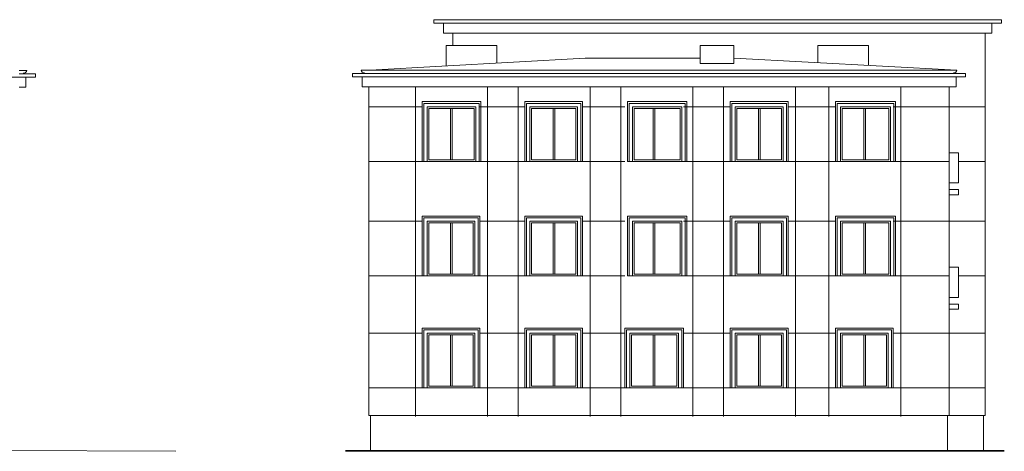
# Model space of a CAD drawing. Header units: metres. Extents: x 7506757 to 756746378, y 5735207 to 582114514.
# Tile 226 of 256: x 7542529 to 7571872, y 5992556 to 6005406. Entities that reach past the tile are written whole.
import ezdxf

# ---------------------------------------------------------------- set-up
doc = ezdxf.new("R2010")
doc.units = ezdxf.units.M
doc.header["$MEASUREMENT"] = 0
for name, color, linetype, lineweight in [('M_OCIANA1', 7, 'CONTINUOUS', 13), ('M_OCIANA101', 252, 'CONTINUOUS', 13), ('M_OCIANA7', 7, 'CONTINUOUS', 35)]:
    doc.layers.add(name, color=color, linetype=linetype, lineweight=lineweight)

msp = doc.modelspace()

# ---------------------------------------------------------------- linework, layer by layer
at = {"layer": 'M_OCIANA1', "linetype": 'Continuous'}
for p, q in [((7554869.8, 6005306.1), (7554869.8, 6005406.1)), ((7554869.8, 6005406.1), (7555355.4, 6005406.1)), ((7555155.4, 6005306.1), (7554869.8, 6005306.1)), ((7555155.4, 6005006.1), (7555155.4, 6005306.1)), ((7555155.4, 6005306.1), (7571503.1, 6005306.1)), ((7555355.4, 6005406.1), (7571303.1, 6005406.1)), ((7571788.7, 6005406.1), (7571303.1, 6005406.1)), ((7571503.1, 6005006.1), (7571503.1, 6005306.1)), ((7571503.1, 6005306.1), (7571788.7, 6005306.1)), ((7571788.7, 6005306.1), (7571788.7, 6005406.1)), ((7555355.4, 6005006.1), (7555155.4, 6005006.1)), ((7555355.4, 6005006.1), (7571303.1, 6005006.1)), ((7555433.1, 6005006.1), (7555433.1, 6004642.3)), ((7555433.1, 6004642.3), (7555433.1, 6005006.1)), ((7571303.1, 6005006.1), (7571503.1, 6005006.1)), ((7571303.1, 5993626.1), (7571303.1, 6005006.1)), ((7555243.1, 6004642.3), (7556748, 6004642.3)), ((7555243.1, 6004033), (7555243.1, 6004642.3)), ((7556748, 6004117.2), (7556748, 6004642.3)), ((7562804.1, 6004642.3), (7563808.9, 6004642.3)), ((7562804.1, 6004104.3), (7562804.1, 6004642.3)), ((7563808.9, 6004104.3), (7563808.9, 6004642.3)), ((7566319.6, 6004642.3), (7567824.5, 6004642.3)), ((7566319.6, 6004127.1), (7566319.6, 6004642.3)), ((7567824.5, 6004046.8), (7567824.5, 6004642.3)), ((7559378.1, 6004264.3), (7552976.2, 6003906.1)), ((7559378.1, 6004264.3), (7562804.1, 6004264.3)), ((7563808.9, 6004104.3), (7562804.1, 6004104.3)), ((7563808.9, 6004261.1), (7570461.3, 6003906.1)), ((7542511.4, 6003896.1), (7542739.5, 6003896.1)), ((7542997, 6003796.1), (7542511.4, 6003796.1)), ((7542997, 6003696.1), (7542997, 6003796.1)), ((7552447.5, 6003806.1), (7552933.1, 6003806.1)), ((7552447.5, 6003706.1), (7552447.5, 6003806.1)), ((7552933.1, 6003906.1), (7552705, 6003906.1)), ((7552933.1, 6003906.1), (7570233.1, 6003906.1)), ((7552933.1, 6003806.1), (7570233.1, 6003806.1)), ((7570233.1, 6003906.1), (7570461.3, 6003906.1)), ((7570718.7, 6003806.1), (7570233.1, 6003806.1)), ((7570718.7, 6003706.1), (7570718.7, 6003806.1)), ((7542711.4, 6003696.1), (7534401.4, 6003696.1)), ((7542711.4, 6003396.1), (7542711.4, 6003696.1)), ((7542711.4, 6003696.1), (7542997, 6003696.1)), ((7552733.1, 6003706.1), (7552447.5, 6003706.1)), ((7552733.1, 6003406.1), (7552733.1, 6003706.1)), ((7552733.1, 6003706.1), (7570433.1, 6003706.1)), ((7570433.1, 6003406.1), (7570433.1, 6003706.1)), ((7570433.1, 6003706.1), (7570718.7, 6003706.1)), ((7542511.4, 6003396.1), (7542711.4, 6003396.1)), ((7552933.1, 6003406.1), (7552733.1, 6003406.1)), ((7552933.1, 5993626.1), (7552933.1, 6003406.1)), ((7552933.1, 6003406.1), (7570233.1, 6003406.1)), ((7552933.1, 5993626.1), (7552933.1, 6003406.1)), ((7570233.1, 6003406.1), (7570433.1, 6003406.1)), ((7570233.1, 5993626.1), (7570233.1, 6003406.1)), ((7554523.1, 6002966.1), (7556273.1, 6002966.1)), ((7554523.1, 6001186.1), (7554523.1, 6002966.1)), ((7554573.1, 6001186.1), (7554573.1, 6002916.1)), ((7554573.1, 6002916.1), (7556223.1, 6002916.1)), ((7556223.1, 6001186.1), (7556223.1, 6002916.1)), ((7556273.1, 6001186.1), (7556273.1, 6002966.1)), ((7557583.1, 6002966.1), (7559303.1, 6002966.1)), ((7557583.1, 6001186.1), (7557583.1, 6002966.1)), ((7557633.1, 6001186.1), (7557633.1, 6002916.1)), ((7557633.1, 6002916.1), (7559253.1, 6002916.1)), ((7559253.1, 6001186.1), (7559253.1, 6002916.1)), ((7559303.1, 6001186.1), (7559303.1, 6002966.1)), ((7560643.1, 6002966.1), (7562413.1, 6002966.1)), ((7560643.1, 6001186.1), (7560643.1, 6002966.1)), ((7560693.1, 6001186.1), (7560693.1, 6002916.1)), ((7560693.1, 6002916.1), (7562363.1, 6002916.1)), ((7562363.1, 6001186.1), (7562363.1, 6002916.1)), ((7562413.1, 6001186.1), (7562413.1, 6002966.1)), ((7563703.1, 6002966.1), (7565433.1, 6002966.1)), ((7563703.1, 6001186.1), (7563703.1, 6002966.1)), ((7563753.1, 6001186.1), (7563753.1, 6002916.1)), ((7563753.1, 6002916.1), (7565383.1, 6002916.1)), ((7565383.1, 6001186.1), (7565383.1, 6002916.1)), ((7565433.1, 6001186.1), (7565433.1, 6002966.1)), ((7566843.1, 6002966.1), (7568633.1, 6002966.1)), ((7566843.1, 6001186.1), (7566843.1, 6002966.1)), ((7566893.1, 6001186.1), (7566893.1, 6002916.1)), ((7566893.1, 6002916.1), (7568583.1, 6002916.1)), ((7568583.1, 6001186.1), (7568583.1, 6002916.1)), ((7568633.1, 6001186.1), (7568633.1, 6002966.1)), ((7554673.1, 6001186.1), (7554673.1, 6002816.1)), ((7554673.1, 6002816.1), (7556123.1, 6002816.1)), ((7554723.1, 6001236.1), (7554723.1, 6002766.1)), ((7554723.1, 6002766.1), (7556073.1, 6002766.1)), ((7555363.1, 6001236.1), (7555363.1, 6002766.1)), ((7555413.1, 6001236.1), (7555413.1, 6002766.1)), ((7556073.1, 6001236.1), (7556073.1, 6002766.1)), ((7556123.1, 6001186.1), (7556123.1, 6002816.1)), ((7557733.1, 6001186.1), (7557733.1, 6002816.1)), ((7557733.1, 6002816.1), (7559153.1, 6002816.1)), ((7557783.1, 6001236.1), (7557783.1, 6002766.1)), ((7557783.1, 6002766.1), (7559103.1, 6002766.1)), ((7558423.1, 6001236.1), (7558423.1, 6002766.1)), ((7558473.1, 6001236.1), (7558473.1, 6002766.1)), ((7559103.1, 6001236.1), (7559103.1, 6002766.1)), ((7559153.1, 6001186.1), (7559153.1, 6002816.1)), ((7560793.1, 6001186.1), (7560793.1, 6002816.1)), ((7560793.1, 6002816.1), (7562263.1, 6002816.1)), ((7560843.1, 6001236.1), (7560843.1, 6002766.1)), ((7560843.1, 6002766.1), (7562213.1, 6002766.1)), ((7561403.8, 6001236.1), (7561403.8, 6002766.1)), ((7561453.8, 6001236.1), (7561453.8, 6002766.1)), ((7562213.1, 6001236.1), (7562213.1, 6002766.1)), ((7562263.1, 6001186.1), (7562263.1, 6002816.1)), ((7563853.1, 6001186.1), (7563853.1, 6002816.1)), ((7563853.1, 6002816.1), (7565283.1, 6002816.1)), ((7563903.1, 6001236.1), (7563903.1, 6002766.1)), ((7563903.1, 6002766.1), (7565233.1, 6002766.1)), ((7564543.1, 6001236.1), (7564543.1, 6002766.1)), ((7564593.1, 6001236.1), (7564593.1, 6002766.1)), ((7565233.1, 6001236.1), (7565233.1, 6002766.1)), ((7565283.1, 6001186.1), (7565283.1, 6002816.1)), ((7566993.1, 6001186.1), (7566993.1, 6002816.1)), ((7566993.1, 6002816.1), (7568483.1, 6002816.1)), ((7567043.1, 6001236.1), (7567043.1, 6002766.1)), ((7567043.1, 6002766.1), (7568433.1, 6002766.1)), ((7567683.1, 6001236.1), (7567683.1, 6002766.1)), ((7567733.1, 6001236.1), (7567733.1, 6002766.1)), ((7568433.1, 6001236.1), (7568433.1, 6002766.1)), ((7568483.1, 6001186.1), (7568483.1, 6002816.1)), ((7570503.1, 6001446.1), (7570233.1, 6001446.1)), ((7570503.1, 6000546.1), (7570503.1, 6001446.1)), ((7554523.1, 6001186.1), (7556273.1, 6001186.1)), ((7554673.1, 6001186.1), (7556123.1, 6001186.1)), ((7554723.1, 6001236.1), (7556073.1, 6001236.1)), ((7557583.1, 6001186.1), (7559303.1, 6001186.1)), ((7557733.1, 6001186.1), (7559153.1, 6001186.1)), ((7557783.1, 6001236.1), (7559103.1, 6001236.1)), ((7560643.1, 6001186.1), (7562413.1, 6001186.1)), ((7560793.1, 6001186.1), (7562263.1, 6001186.1)), ((7560843.1, 6001236.1), (7562213.1, 6001236.1)), ((7563703.1, 6001186.1), (7565433.1, 6001186.1)), ((7563853.1, 6001186.1), (7565283.1, 6001186.1)), ((7563903.1, 6001236.1), (7565233.1, 6001236.1)), ((7566843.1, 6001186.1), (7568633.1, 6001186.1)), ((7566993.1, 6001186.1), (7568483.1, 6001186.1)), ((7567043.1, 6001236.1), (7568433.1, 6001236.1)), ((7570503.1, 6000546.1), (7570233.1, 6000546.1)), ((7570503.1, 6000346.1), (7570233.1, 6000346.1)), ((7570503.1, 6000196.1), (7570503.1, 6000346.1)), ((7570503.1, 6000196.1), (7570233.1, 6000196.1)), ((7554523.1, 5999556.1), (7556243.1, 5999556.1)), ((7554523.1, 5997776.1), (7554523.1, 5999556.1)), ((7554573.1, 5997776.1), (7554573.1, 5999506.1)), ((7554573.1, 5999506.1), (7556193.1, 5999506.1)), ((7554673.1, 5997776.1), (7554673.1, 5999406.1)), ((7554673.1, 5999406.1), (7556093.1, 5999406.1)), ((7556093.1, 5997776.1), (7556093.1, 5999406.1)), ((7556193.1, 5997776.1), (7556193.1, 5999506.1)), ((7556243.1, 5997776.1), (7556243.1, 5999556.1)), ((7557583.1, 5999556.1), (7559303.1, 5999556.1)), ((7557583.1, 5997776.1), (7557583.1, 5999556.1)), ((7557633.1, 5997776.1), (7557633.1, 5999506.1)), ((7557633.1, 5999506.1), (7559253.1, 5999506.1)), ((7557733.1, 5997776.1), (7557733.1, 5999406.1)), ((7557733.1, 5999406.1), (7559153.1, 5999406.1)), ((7559153.1, 5997776.1), (7559153.1, 5999406.1)), ((7559253.1, 5997776.1), (7559253.1, 5999506.1)), ((7559303.1, 5997776.1), (7559303.1, 5999556.1)), ((7560643.1, 5999556.1), (7562413.1, 5999556.1)), ((7560643.1, 5997776.1), (7560643.1, 5999556.1)), ((7560693.1, 5997776.1), (7560693.1, 5999506.1)), ((7560693.1, 5999506.1), (7562363.1, 5999506.1)), ((7560793.1, 5997776.1), (7560793.1, 5999406.1)), ((7560793.1, 5999406.1), (7562263.1, 5999406.1)), ((7562263.1, 5997776.1), (7562263.1, 5999406.1)), ((7562363.1, 5997776.1), (7562363.1, 5999506.1)), ((7562413.1, 5997776.1), (7562413.1, 5999556.1)), ((7563703.1, 5999556.1), (7565433.1, 5999556.1)), ((7563703.1, 5997776.1), (7563703.1, 5999556.1)), ((7563753.1, 5997776.1), (7563753.1, 5999506.1)), ((7563753.1, 5999506.1), (7565383.1, 5999506.1)), ((7563853.1, 5997776.1), (7563853.1, 5999406.1)), ((7563853.1, 5999406.1), (7565283.1, 5999406.1)), ((7565283.1, 5997776.1), (7565283.1, 5999406.1)), ((7565383.1, 5997776.1), (7565383.1, 5999506.1)), ((7565433.1, 5997776.1), (7565433.1, 5999556.1)), ((7566843.1, 5999556.1), (7568633.1, 5999556.1)), ((7566843.1, 5997776.1), (7566843.1, 5999556.1)), ((7566893.1, 5997776.1), (7566893.1, 5999506.1)), ((7566893.1, 5999506.1), (7568583.1, 5999506.1)), ((7566993.1, 5997776.1), (7566993.1, 5999406.1)), ((7566993.1, 5999406.1), (7568483.1, 5999406.1)), ((7568483.1, 5997776.1), (7568483.1, 5999406.1)), ((7568583.1, 5997776.1), (7568583.1, 5999506.1)), ((7568633.1, 5997776.1), (7568633.1, 5999556.1)), ((7554723.1, 5997826.1), (7554723.1, 5999356.1)), ((7554723.1, 5999356.1), (7556043.1, 5999356.1)), ((7555363.1, 5997826.1), (7555363.1, 5999356.1)), ((7555413.1, 5997826.1), (7555413.1, 5999356.1)), ((7556043.1, 5997826.1), (7556043.1, 5999356.1)), ((7557783.1, 5997826.1), (7557783.1, 5999356.1)), ((7557783.1, 5999356.1), (7559103.1, 5999356.1)), ((7558423.1, 5997826.1), (7558423.1, 5999356.1)), ((7558473.1, 5997826.1), (7558473.1, 5999356.1)), ((7559103.1, 5997826.1), (7559103.1, 5999356.1)), ((7560843.1, 5997826.1), (7560843.1, 5999356.1)), ((7560843.1, 5999356.1), (7562213.1, 5999356.1)), ((7561403.8, 5997826.1), (7561403.8, 5999356.1)), ((7561453.8, 5997826.1), (7561453.8, 5999356.1)), ((7562213.1, 5997826.1), (7562213.1, 5999356.1)), ((7563903.1, 5997826.1), (7563903.1, 5999356.1)), ((7563903.1, 5999356.1), (7565233.1, 5999356.1)), ((7564543.1, 5997826.1), (7564543.1, 5999356.1)), ((7564593.1, 5997826.1), (7564593.1, 5999356.1)), ((7565233.1, 5997826.1), (7565233.1, 5999356.1)), ((7567043.1, 5997826.1), (7567043.1, 5999356.1)), ((7567043.1, 5999356.1), (7568433.1, 5999356.1)), ((7567683.1, 5997826.1), (7567683.1, 5999356.1)), ((7567733.1, 5997826.1), (7567733.1, 5999356.1)), ((7568433.1, 5997826.1), (7568433.1, 5999356.1)), ((7570503.1, 5998036.1), (7570233.1, 5998036.1)), ((7570503.1, 5997136.1), (7570503.1, 5998036.1)), ((7554523.1, 5997776.1), (7556243.1, 5997776.1)), ((7554673.1, 5997776.1), (7556093.1, 5997776.1)), ((7554723.1, 5997826.1), (7556043.1, 5997826.1)), ((7557583.1, 5997776.1), (7559303.1, 5997776.1)), ((7557733.1, 5997776.1), (7559153.1, 5997776.1)), ((7557783.1, 5997826.1), (7559103.1, 5997826.1)), ((7560643.1, 5997776.1), (7562413.1, 5997776.1)), ((7560793.1, 5997776.1), (7562263.1, 5997776.1)), ((7560843.1, 5997826.1), (7562213.1, 5997826.1)), ((7563703.1, 5997776.1), (7565433.1, 5997776.1)), ((7563853.1, 5997776.1), (7565283.1, 5997776.1)), ((7563903.1, 5997826.1), (7565233.1, 5997826.1)), ((7566843.1, 5997776.1), (7568633.1, 5997776.1)), ((7566993.1, 5997776.1), (7568483.1, 5997776.1)), ((7567043.1, 5997826.1), (7568433.1, 5997826.1)), ((7570503.1, 5997136.1), (7570233.1, 5997136.1)), ((7570503.1, 5996936.1), (7570233.1, 5996936.1)), ((7570503.1, 5996786.1), (7570233.1, 5996786.1)), ((7570503.1, 5996786.1), (7570503.1, 5996936.1)), ((7554523.1, 5996226.1), (7556243.1, 5996226.1)), ((7554523.1, 5994446.1), (7554523.1, 5996226.1)), ((7554573.1, 5994446.1), (7554573.1, 5996176.1)), ((7554573.1, 5996176.1), (7556193.1, 5996176.1)), ((7556193.1, 5994446.1), (7556193.1, 5996176.1)), ((7556243.1, 5994446.1), (7556243.1, 5996226.1)), ((7557583.1, 5996226.1), (7559303.1, 5996226.1)), ((7557583.1, 5994446.1), (7557583.1, 5996226.1)), ((7557633.1, 5994446.1), (7557633.1, 5996176.1)), ((7557633.1, 5996176.1), (7559253.1, 5996176.1)), ((7559253.1, 5994446.1), (7559253.1, 5996176.1)), ((7559303.1, 5994446.1), (7559303.1, 5996226.1)), ((7560563.8, 5996226.1), (7562313.1, 5996226.1)), ((7560563.8, 5994446.1), (7560563.8, 5996226.1)), ((7560613.8, 5994446.1), (7560613.8, 5996176.1)), ((7560613.8, 5996176.1), (7562263.1, 5996176.1)), ((7562263.1, 5994446.1), (7562263.1, 5996176.1)), ((7562313.1, 5994446.1), (7562313.1, 5996226.1)), ((7563703.1, 5996226.1), (7565433.1, 5996226.1)), ((7563703.1, 5994446.1), (7563703.1, 5996226.1)), ((7563753.1, 5994446.1), (7563753.1, 5996176.1)), ((7563753.1, 5996176.1), (7565383.1, 5996176.1)), ((7565383.1, 5994446.1), (7565383.1, 5996176.1)), ((7565433.1, 5994446.1), (7565433.1, 5996226.1)), ((7566843.1, 5996226.1), (7568563.1, 5996226.1)), ((7566843.1, 5994446.1), (7566843.1, 5996226.1)), ((7566893.1, 5994446.1), (7566893.1, 5996176.1)), ((7566893.1, 5996176.1), (7568513.1, 5996176.1)), ((7568513.1, 5994446.1), (7568513.1, 5996176.1)), ((7568563.1, 5994446.1), (7568563.1, 5996226.1)), ((7554673.1, 5994446.1), (7554673.1, 5996076.1)), ((7554673.1, 5996076.1), (7556093.1, 5996076.1)), ((7554723.1, 5994496.1), (7554723.1, 5996026.1)), ((7554723.1, 5996026.1), (7556043.1, 5996026.1)), ((7555363.1, 5994496.1), (7555363.1, 5996026.1)), ((7555413.1, 5994496.1), (7555413.1, 5996026.1)), ((7556043.1, 5994496.1), (7556043.1, 5996026.1)), ((7556093.1, 5994446.1), (7556093.1, 5996076.1)), ((7557733.1, 5994446.1), (7557733.1, 5996076.1)), ((7557733.1, 5996076.1), (7559153.1, 5996076.1)), ((7557783.1, 5994496.1), (7557783.1, 5996026.1)), ((7557783.1, 5996026.1), (7559103.1, 5996026.1)), ((7558423.1, 5994496.1), (7558423.1, 5996026.1)), ((7558473.1, 5994496.1), (7558473.1, 5996026.1)), ((7559103.1, 5994496.1), (7559103.1, 5996026.1)), ((7559153.1, 5994446.1), (7559153.1, 5996076.1)), ((7560713.8, 5994446.1), (7560713.8, 5996076.1)), ((7560713.8, 5996076.1), (7562163.1, 5996076.1)), ((7560763.8, 5994496.1), (7560763.8, 5996026.1)), ((7560763.8, 5996026.1), (7562113.1, 5996026.1)), ((7561403.8, 5994496.1), (7561403.8, 5996026.1)), ((7561453.8, 5994496.1), (7561453.8, 5996026.1)), ((7562113.1, 5994496.1), (7562113.1, 5996026.1)), ((7562163.1, 5994446.1), (7562163.1, 5996076.1)), ((7563853.1, 5994446.1), (7563853.1, 5996076.1)), ((7563853.1, 5996076.1), (7565283.1, 5996076.1)), ((7563903.1, 5994496.1), (7563903.1, 5996026.1)), ((7563903.1, 5996026.1), (7565233.1, 5996026.1)), ((7564543.1, 5994496.1), (7564543.1, 5996026.1)), ((7564593.1, 5994496.1), (7564593.1, 5996026.1)), ((7565233.1, 5994496.1), (7565233.1, 5996026.1)), ((7565283.1, 5994446.1), (7565283.1, 5996076.1)), ((7566993.1, 5994446.1), (7566993.1, 5996076.1)), ((7566993.1, 5996076.1), (7568413.1, 5996076.1)), ((7567043.1, 5994496.1), (7567043.1, 5996026.1)), ((7567043.1, 5996026.1), (7568363.1, 5996026.1)), ((7567683.1, 5994496.1), (7567683.1, 5996026.1)), ((7567733.1, 5994496.1), (7567733.1, 5996026.1)), ((7568363.1, 5994496.1), (7568363.1, 5996026.1)), ((7568413.1, 5994446.1), (7568413.1, 5996076.1)), ((7554523.1, 5994446.1), (7556243.1, 5994446.1)), ((7554673.1, 5994446.1), (7556093.1, 5994446.1)), ((7554723.1, 5994496.1), (7556043.1, 5994496.1)), ((7557583.1, 5994446.1), (7559303.1, 5994446.1)), ((7557733.1, 5994446.1), (7559153.1, 5994446.1)), ((7557783.1, 5994496.1), (7559103.1, 5994496.1)), ((7560563.8, 5994446.1), (7562313.1, 5994446.1)), ((7560713.8, 5994446.1), (7562163.1, 5994446.1)), ((7560763.8, 5994496.1), (7562113.1, 5994496.1)), ((7563703.1, 5994446.1), (7565433.1, 5994446.1)), ((7563853.1, 5994446.1), (7565283.1, 5994446.1)), ((7563903.1, 5994496.1), (7565233.1, 5994496.1)), ((7566843.1, 5994446.1), (7568563.1, 5994446.1)), ((7566993.1, 5994446.1), (7568413.1, 5994446.1)), ((7567043.1, 5994496.1), (7568363.1, 5994496.1)), ((7571303.1, 5993626.1), (7552933.1, 5993626.1)), ((7552983.1, 5993626.1), (7552983.1, 5992566.1)), ((7570183.1, 5993626.1), (7570183.1, 5992566.1)), ((7571253.1, 5993626.1), (7571253.1, 5992566.1)), ((7547183, 5992556.1), (7529021.4, 5992636.1))]:
    msp.add_line(p, q, dxfattribs=at)
for centre, start, end in [((7542640.6, 6003910.8), 267.66945, 351.55459), ((7552803.9, 6003920.8), 188.44541, 272.33055), ((7570362.3, 6003920.8), 267.66945, 351.55459)]:
    msp.add_arc(centre, 100, start, end, dxfattribs=at)
at = {"layer": 'M_OCIANA101', "linetype": 'Continuous'}
for p, q in [((7554323.1, 6003406.1), (7554323.1, 5993595.2)), ((7556473.1, 6003406.1), (7556473.1, 5993595.2)), ((7557383.1, 6003406.1), (7557383.1, 5993595.2)), ((7559533.1, 6003406.1), (7559533.1, 5993595.2)), ((7560443.1, 6003406.1), (7560443.1, 5993595.2)), ((7562593.1, 6003406.1), (7562593.1, 5993595.2)), ((7563503.1, 6003406.1), (7563503.1, 5993595.2)), ((7565653.1, 6003406.1), (7565653.1, 5993595.2)), ((7566643.1, 6003406.1), (7566643.1, 5993595.2)), ((7568793.1, 6003406.1), (7568793.1, 5993595.2)), ((7554523.1, 6002816.1), (7552933.1, 6002816.1)), ((7557583.1, 6002816.1), (7556243.1, 6002816.1)), ((7560563.8, 6002816.1), (7559303.1, 6002816.1)), ((7563703.1, 6002816.1), (7562313.1, 6002816.1)), ((7566843.1, 6002816.1), (7565433.1, 6002816.1)), ((7571303.1, 6002816.1), (7568563.1, 6002816.1)), ((7554523.1, 6001186.1), (7552933.1, 6001186.1)), ((7557583.1, 6001186.1), (7556243.1, 6001186.1)), ((7560563.8, 6001186.1), (7559303.1, 6001186.1)), ((7563703.1, 6001186.1), (7562313.1, 6001186.1)), ((7566843.1, 6001186.1), (7565433.1, 6001186.1)), ((7570233.1, 6001186.1), (7568563.1, 6001186.1)), ((7571303.1, 6001186.1), (7570503.1, 6001186.1)), ((7554523.1, 5999406.1), (7552933.1, 5999406.1)), ((7557583.1, 5999406.1), (7556243.1, 5999406.1)), ((7560563.8, 5999406.1), (7559303.1, 5999406.1)), ((7563703.1, 5999406.1), (7562313.1, 5999406.1)), ((7566843.1, 5999406.1), (7565433.1, 5999406.1)), ((7571303.1, 5999406.1), (7568563.1, 5999406.1)), ((7554523.1, 5997776.1), (7552933.1, 5997776.1)), ((7557583.1, 5997776.1), (7556243.1, 5997776.1)), ((7560563.8, 5997776.1), (7559303.1, 5997776.1)), ((7563703.1, 5997776.1), (7562313.1, 5997776.1)), ((7566843.1, 5997776.1), (7565433.1, 5997776.1)), ((7570233.1, 5997776.1), (7568563.1, 5997776.1)), ((7571303.1, 5997776.1), (7570503.1, 5997776.1)), ((7554523.1, 5996076.1), (7552933.1, 5996076.1)), ((7557583.1, 5996076.1), (7556243.1, 5996076.1)), ((7560563.8, 5996076.1), (7559303.1, 5996076.1)), ((7563703.1, 5996076.1), (7562313.1, 5996076.1)), ((7566843.1, 5996076.1), (7565433.1, 5996076.1)), ((7571303.1, 5996076.1), (7568563.1, 5996076.1)), ((7554523.1, 5994446.1), (7552933.1, 5994446.1)), ((7557583.1, 5994446.1), (7556243.1, 5994446.1)), ((7560563.8, 5994446.1), (7559303.1, 5994446.1)), ((7563703.1, 5994446.1), (7562313.1, 5994446.1)), ((7566843.1, 5994446.1), (7565433.1, 5994446.1)), ((7571303.1, 5994446.1), (7568563.1, 5994446.1))]:
    msp.add_line(p, q, dxfattribs=at)
at = {"layer": 'M_OCIANA7', "linetype": 'Continuous'}
msp.add_line((7571871.9, 5992566.1), (7552236.7, 5992566.1), dxfattribs=at)

doc.saveas('drawing.dxf')
